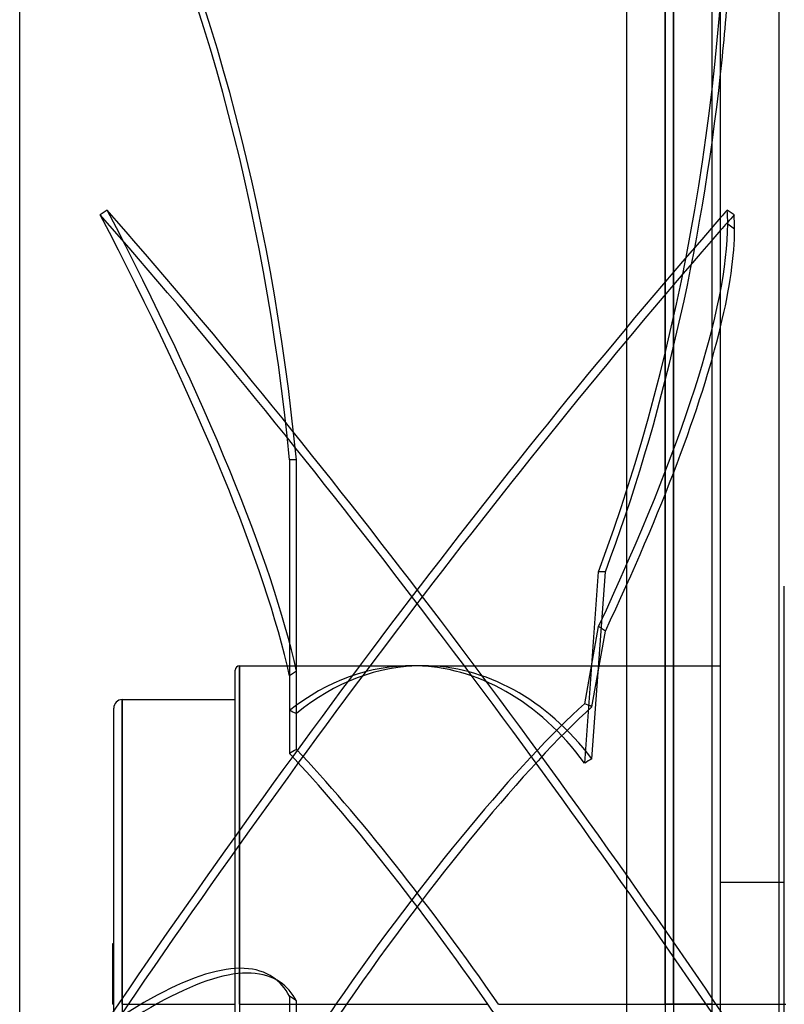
# Model space of a CAD drawing. Header units: millimetres. Extents: x -82 to 97, y -215 to 215.
# Tile 40 of 81: x -82 to 7, y 0 to 115. Entities that reach past the tile are written whole.
import ezdxf

# ---------------------------------------------------------------- set-up
doc = ezdxf.new("R2010")
doc.units = ezdxf.units.MM
doc.layers.add('MAIN-1', color=7, linetype='Continuous')
doc.layers.add('MAIN-2', color=7, linetype='Continuous')

msp = doc.modelspace()

# ---------------------------------------------------------------- linework, layer by layer
at = {"layer": 'MAIN-1'}
for p, q in [((-11, 195), (-11, -195)), ((0, -195), (0, 195)), ((-82, -159.5), (-82, 159.5)), ((6.82, 119.88), (6.82, 0)), ((1.58, 92.38), (0.77, 92.94)), ((6.82, 14.27), (0, 14.27)), ((0, 0), (6.82, 0)), ((6.82, 0), (6.82, -119.88))]:
    msp.add_line(p, q, dxfattribs=at)
for centre, major_axis, ratio, start_param, end_param in [((-95.26, 139.02), (0, 164.84), 0.587785, -1.754792, -1.689051), ((-35.9, -14.41), (-114.79, -166.13), 0.181636, -2.142006, -2.135166), ((-35.1, -14.97), (114.79, 166.13), 0.181636, 0.999587, 1.01357), ((-95.26, -36.07), (93.71, 135.61), 0.181636, -0.25705, -0.223833), ((-95.26, -36.07), (93.71, 135.61), 0.181636, -0.441046, -0.25705)]:
    msp.add_ellipse(centre, major_axis=major_axis, ratio=ratio, start_param=start_param, end_param=end_param, dxfattribs=at)
at = {"layer": 'MAIN-2'}
for p, q in [((-1, -194), (-1, 194)), ((-6.5, 159.5), (-6.5, 0)), ((-6.5, 0), (-6.5, 159.5)), ((-5.5, 158.5), (-5.5, 0)), ((-5.5, 0), (-5.5, 158.5)), ((-71.77, 92.94), (-72.58, 92.38)), ((0.83, 91.32), (1.64, 90.76)), ((-50.44, 63.72), (-50.44, 34.38)), ((-49.63, 63.72), (-50.44, 63.72)), ((-49.63, 34.03), (-49.63, 63.72)), ((-15.9, 28.21), (-14.29, 50.62)), ((-15.06, 28.73), (-13.48, 50.62)), ((-13.48, 50.62), (-14.29, 50.62)), ((7.45, -48.93), (7.45, 48.93)), ((-15.9, 35.18), (-14.29, 44.22)), ((-13.48, 43.66), (-14.29, 44.22)), ((-15.06, 34.83), (-13.48, 43.66)), ((-56.3, 39.62), (-56.3, 0)), ((-56.3, 0), (-56.3, 39.62)), ((-56.3, 39.62), (-36.12, 39.62)), ((-34.88, 39.62), (0, 39.62)), ((-56.8, -39.12), (-56.8, 39.12)), ((-49.63, 38.99), (-50.44, 38.43)), ((-50.44, 38.43), (-50.44, 29.37)), ((-49.63, 29.82), (-49.63, 38.99)), ((-71, -34.66), (-71, 34.66)), ((-70, 35.66), (-70, 0)), ((-70, 0), (-70, 35.66)), ((-70, 35.66), (-56.8, 35.66)), ((7.45, 14.27), (6.82, 14.27)), ((-71.1, 0), (-71.1, 7.13)), ((-71.1, 7.13), (-71, 7.13)), ((-52.34, 3.15), (-51.53, 2.59)), ((-71.1, 0), (-71, 0)), ((-70, 0), (-70, -35.66)), ((-70, 0), (-56.8, 0)), ((-56.3, 0), (-27.22, 0)), ((-56.3, 0), (-56.3, -39.62)), ((-50.44, 0.94), (-50.44, -8.12)), ((-49.63, 0.39), (-50.44, 0.94)), ((-49.63, -8.79), (-49.63, 0.39)), ((-25.99, 0), (0, 0)), ((-6.5, 0), (-6.5, -159.5)), ((-1, 0), (-6.5, 0)), ((-5.5, 0), (-5.5, -158.5)), ((-5.5, 0), (0, 0)), ((6.82, 0), (7.45, 0)), ((6.82, 0), (7.61, 0))]:
    msp.add_line(p, q, dxfattribs=at)
for centre, radius in [((-56.3, 39.12), 0.5), ((-70, 34.66), 1)]:
    msp.add_arc(centre, radius, 90, 180, dxfattribs=at)
for centre, major_axis, ratio, start_param, end_param in [((-146.05, 37.03), (0, 164.84), 0.587785, -1.408172, -0.86064), ((-145.24, 37.03), (0, 164.84), 0.587785, -1.408172, -0.86064), ((-96.06, 139.02), (0, -164.84), 0.587785, 1.004743, 1.570796), ((-95.26, 139.02), (0, 164.84), 0.587785, -2.13685, -1.754792), ((-146.05, 155.35), (-93.71, 135.61), 0.181636, -2.721919, -2.174386), ((-35.9, -14.97), (114.79, -166.13), 0.181636, 1.513687, 2.142006), ((-35.1, -14.41), (-114.79, 166.13), 0.181636, -1.627905, -0.999587), ((-145.24, 155.9), (-93.71, 135.61), 0.181636, -2.721919, -2.174386), ((-96.06, -35.51), (-93.71, -135.61), 0.181636, 2.884542, 2.91776), ((-35.9, -14.41), (-114.79, -166.13), 0.181636, -2.135166, -1.513687), ((-96.06, -35.51), (-93.71, -135.61), 0.181636, 2.318489, 2.884542), ((-35.1, -14.97), (114.79, 166.13), 0.181636, 1.01357, 1.627905), ((-95.26, -36.07), (93.71, 135.61), 0.181636, -0.823104, -0.441046), ((-36.12, 0), (0, 39.62), 0.726543, -0.006596, 0.52061), ((-34.88, 0), (0, -39.62), 0.726543, 3.140878, 3.679388), ((-36.12, 0), (0, 39.62), 0.726543, -0.778444, -0.006596), ((-34.88, 0), (0, -39.62), 0.726543, 2.381981, 3.140878), ((-36.12, 0), (-28.17, -39.4), 0.150264, -2.556355, -1.463752), ((-34.88, 0), (-28.17, -39.4), 0.150264, -2.537522, -1.463752), ((16.5, 0), (54.52, -37.71), 0.222939, 2.332804, 2.351637), ((-77.57, 0), (54.54, 0), 0.726543, 1.033001, 1.050186), ((-77.57, 0), (54.23, 38.78), 0.150264, 0.925957, 0.943141), ((-36.12, 0), (-28.17, 39.4), 0.150264, -1.677841, -0.843071), ((-34.88, 0), (-28.17, 39.4), 0.150264, -1.677841, -0.825887), ((16.5, 0), (54.57, 11.6), 0.694273, 2.03323, 2.052062), ((-146.05, -132.46), (93.71, 135.61), 0.181636, 0.000003, 0.453106), ((-145.24, -133.02), (93.71, 135.61), 0.181636, 0.000003, 0.453106), ((-146.05, -132.46), (93.71, 135.61), 0.181636, -0.094426, 0.000003), ((-145.24, -133.02), (93.71, 135.61), 0.181636, -0.094426, 0.000003), ((-36.12, 0), (-28.17, -39.4), 0.150264, -1.463752, -1.257301), ((-34.88, 0), (-28.17, -39.4), 0.150264, -1.463752, -1.240116), ((-36.12, 0), (-28.17, 39.4), 0.150264, -2.142125, -1.677841)]:
    msp.add_ellipse(centre, major_axis=major_axis, ratio=ratio, start_param=start_param, end_param=end_param, dxfattribs=at)

doc.saveas('drawing.dxf')
